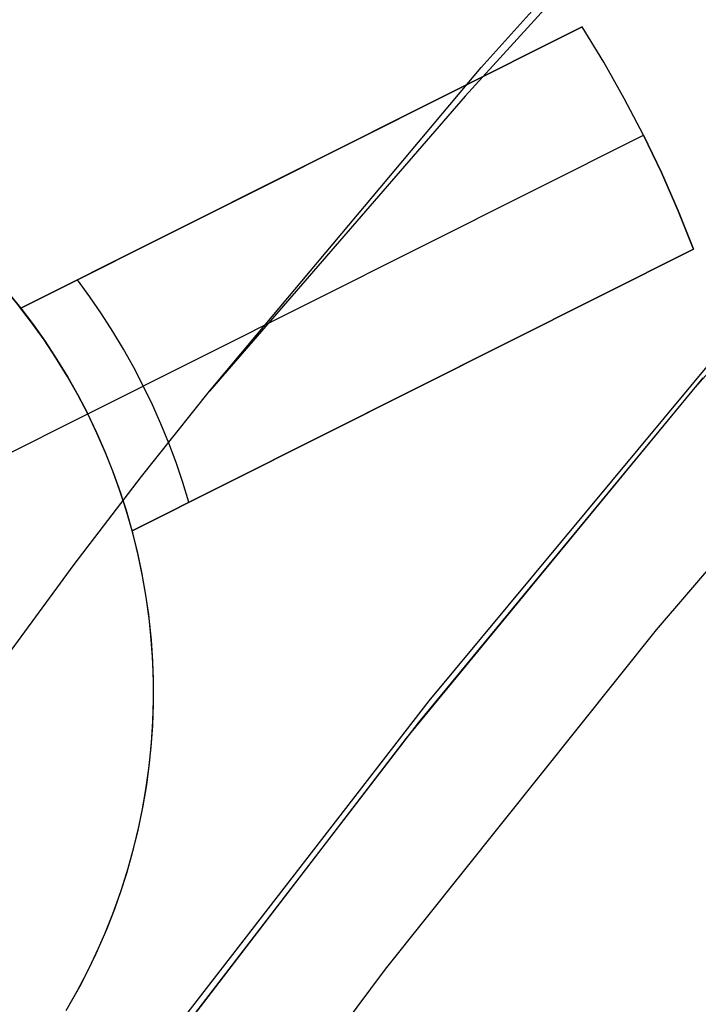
# Model space of a CAD drawing. Header units: millimetres. Extents: x 7986 to 9191, y -11326 to -10283.
# Tile 137 of 256: x 8546.13 to 8548.86, y -10634.46 to -10630.51. Entities that reach past the tile are written whole.
import ezdxf

# ---------------------------------------------------------------- set-up
doc = ezdxf.new("R2010")
doc.units = ezdxf.units.MM
doc.layers.add('color', color=7, linetype='Continuous')

msp = doc.modelspace()

# ---------------------------------------------------------------- linework, layer by layer
at = {"color": 7, "true_color": 0xffffff}
for p, q in [((8547.9893, -10630.6981, 36.4371), (8549.1243, -10629.4311, 36.8214)), ((8547.9893, -10630.6981, 36.4371), (8549.1243, -10629.4311, 36.8214)), ((8548.9707, -10629.6651, 36.0505), (8547.9245, -10630.8143, 36.0505)), ((8548.9707, -10629.6651, 36.0505), (8547.9245, -10630.8143, 36.0505)), ((8550.0187, -10630.6611, 49.5594), (8548.8291, -10632.008, 49.5594)), ((8546.8957, -10632.0002, 36.0505), (8547.9893, -10630.6981, 36.4371)), ((8546.8957, -10632.0002, 36.0505), (8547.9893, -10630.6981, 36.4371)), ((8547.9245, -10630.8143, 36.0505), (8546.8957, -10632.0002, 36.0505)), ((8547.9245, -10630.8143, 36.0505), (8546.8957, -10632.0002, 36.0505)), ((8549.8284, -10631.6322, 34.0594), (8548.6927, -10632.959, 34.0594)), ((8549.8284, -10631.6322, 34.0594), (8548.6927, -10632.959, 34.0594)), ((8548.9363, -10631.8518, 44.0377), (8547.7779, -10633.2443, 43.6256)), ((8548.9363, -10631.8518, 44.0377), (8547.7779, -10633.2443, 43.6256)), ((8547.7364, -10633.3329, 60.0594), (8548.8817, -10631.9465, 60.0594)), ((8547.7364, -10633.3329, 60.0594), (8548.8817, -10631.9465, 60.0594)), ((8546.6229, -10632.3425, 35.9506), (8546.8957, -10632.0002, 36.0505)), ((8546.6229, -10632.3425, 35.9506), (8546.8957, -10632.0002, 36.0505)), ((8548.8291, -10632.008, 49.5594), (8547.6868, -10633.3952, 49.5594)), ((8546.3517, -10632.697, 35.8484), (8546.6229, -10632.3425, 35.9506)), ((8546.3517, -10632.697, 35.8484), (8546.6229, -10632.3425, 35.9506)), ((8546.0834, -10633.0628, 35.7443), (8546.3517, -10632.697, 35.8484)), ((8546.0834, -10633.0628, 35.7443), (8546.3517, -10632.697, 35.8484)), ((8548.6927, -10632.959, 34.0594), (8547.6025, -10634.3234, 34.0594)), ((8548.6927, -10632.959, 34.0594), (8547.6025, -10634.3234, 34.0594)), ((8547.7779, -10633.2443, 43.6256), (8546.6694, -10634.6764, 43.2113)), ((8547.7779, -10633.2443, 43.6256), (8546.6694, -10634.6764, 43.2113)), ((8546.6397, -10634.758, 60.0594), (8547.7364, -10633.3329, 60.0594)), ((8546.6397, -10634.758, 60.0594), (8547.7364, -10633.3329, 60.0594)), ((8547.6868, -10633.3952, 49.5594), (8546.5929, -10634.821, 49.5594)), ((8547.6025, -10634.3234, 34.0594), (8546.559, -10635.724, 34.0594)), ((8547.6025, -10634.3234, 34.0594), (8546.559, -10635.724, 34.0594))]:
    msp.add_line(p, q, dxfattribs=at)
at = {"layer": 'color', "color": 254, "true_color": 0xcad1ee}
for p, q in [((8546.137, -10631.6665, -3.5707), (8548.3947, -10630.535, 0.7594)), ((8548.3947, -10630.535, 2.2594), (8546.137, -10631.6665, 2.2594)), ((8546.137, -10631.6665, -3.5707), (8548.3947, -10630.535, 0.7594)), ((8548.3947, -10630.535, 2.2594), (8546.137, -10631.6665, 2.2594)), ((8548.4817, -10630.6775, 0.7594), (8548.3947, -10630.535, 0.7594)), ((8548.3947, -10630.535, 0.7594), (8548.3947, -10630.535, 2.2594)), ((8548.4817, -10630.6775, 0.7594), (8548.3947, -10630.535, 0.7594)), ((8548.4817, -10630.6775, 2.2594), (8548.3947, -10630.535, 2.2594)), ((8548.4817, -10630.6775, 1.5094), (8548.3947, -10630.535, 1.5094)), ((8548.3947, -10630.535, 0.7594), (8548.3947, -10630.535, 2.2594)), ((8548.4817, -10630.6775, 2.2594), (8548.3947, -10630.535, 2.2594)), ((8548.5639, -10630.8228, 0.7594), (8548.4817, -10630.6775, 0.7594)), ((8548.5639, -10630.8228, 0.7594), (8548.4817, -10630.6775, 0.7594)), ((8548.5639, -10630.8228, 2.2594), (8548.4817, -10630.6775, 2.2594)), ((8548.5639, -10630.8228, 1.5094), (8548.4817, -10630.6775, 1.5094)), ((8548.5639, -10630.8228, 2.2594), (8548.4817, -10630.6775, 2.2594)), ((8548.6412, -10630.9708, 0.7594), (8548.5639, -10630.8228, 0.7594)), ((8548.6412, -10630.9708, 0.7594), (8548.5639, -10630.8228, 0.7594)), ((8548.6412, -10630.9708, 2.2594), (8548.5639, -10630.8228, 2.2594)), ((8548.6412, -10630.9708, 1.5094), (8548.5639, -10630.8228, 1.5094)), ((8548.6412, -10630.9708, 2.2594), (8548.5639, -10630.8228, 2.2594)), ((8546.137, -10631.6665, -0.6557), (8547.6603, -10630.9031, -0.6557)), ((8546.4062, -10632.0909, -3.5707), (8548.6412, -10630.9708, 0.7594)), ((8546.4062, -10632.0909, -3.5707), (8548.6412, -10630.9708, 0.7594)), ((8548.6412, -10630.9708, 0.7594), (8548.6412, -10630.9708, 2.2594)), ((8548.6412, -10630.9708, 2.2594), (8548.7135, -10631.1212, 2.2594)), ((8548.7135, -10631.1212, 0.7594), (8548.6412, -10630.9708, 0.7594)), ((8548.7135, -10631.1212, 0.7594), (8548.6412, -10630.9708, 0.7594)), ((8548.6412, -10630.9708, 0.7594), (8548.6412, -10630.9708, 2.2594)), ((8548.6412, -10630.9708, 2.2594), (8548.7135, -10631.1212, 2.2594)), ((8548.7135, -10631.1212, 1.5094), (8548.6412, -10630.9708, 1.5094)), ((8547.2659, -10631.1007, 2.2594), (8547.2659, -10631.1007, -1.414)), ((8548.7135, -10631.1212, 2.2594), (8548.7807, -10631.274, 2.2594)), ((8548.7807, -10631.274, 0.7594), (8548.7135, -10631.1212, 0.7594)), ((8548.7807, -10631.274, 0.7594), (8548.7135, -10631.1212, 0.7594)), ((8548.7135, -10631.1212, 2.2594), (8548.7807, -10631.274, 2.2594)), ((8548.7807, -10631.274, 1.5094), (8548.7135, -10631.1212, 1.5094)), ((8548.7807, -10631.274, 2.2594), (8548.8428, -10631.429, 2.2594)), ((8548.8428, -10631.429, 0.7594), (8548.7807, -10631.274, 0.7594)), ((8548.8428, -10631.429, 0.7594), (8548.7807, -10631.274, 0.7594)), ((8548.7807, -10631.274, 2.2594), (8548.8428, -10631.429, 2.2594)), ((8548.8428, -10631.429, 1.5094), (8548.7807, -10631.274, 1.5094)), ((8546.585, -10632.5605, 2.2594), (8548.8428, -10631.429, 2.2594)), ((8548.8428, -10631.429, 0.7594), (8546.585, -10632.5605, -3.5707)), ((8546.585, -10632.5605, 2.2594), (8548.8428, -10631.429, 2.2594)), ((8548.8428, -10631.429, 0.7594), (8546.585, -10632.5605, -3.5707)), ((8548.8428, -10631.429, 2.2594), (8548.8428, -10631.429, 0.7594)), ((8548.8428, -10631.429, 2.2594), (8548.8428, -10631.429, 0.7594)), ((8546.4142, -10631.62, -3.1377), (8546.3647, -10631.5524, -3.1377)), ((8546.0823, -10631.5993, 2.2594), (8546.137, -10631.6665, 2.2594)), ((8546.0823, -10631.5993, 2.2594), (8546.137, -10631.6665, 2.2594)), ((8546.137, -10631.6665, -1.9906), (8546.0823, -10631.5993, -1.9906)), ((8546.4616, -10631.6891, -3.1377), (8546.4142, -10631.62, -3.1377)), ((8546.1805, -10631.7236, -6.2406), (8546.128, -10631.6552, -6.2406)), ((8546.1805, -10631.7236, -6.2406), (8546.128, -10631.6552, -6.2406)), ((8546.137, -10631.6665, -3.5707), (8546.1877, -10631.7333, -3.5707)), ((8546.137, -10631.6665, 2.2594), (8546.137, -10631.6665, -3.5707)), ((8546.137, -10631.6665, 2.2594), (8546.137, -10631.6665, -3.5707)), ((8546.137, -10631.6665, -3.5707), (8546.1877, -10631.7333, -3.5707)), ((8546.5069, -10631.7596, -3.1377), (8546.4616, -10631.6891, -3.1377)), ((8546.2307, -10631.7939, -6.2406), (8546.1805, -10631.7236, -6.2406)), ((8546.2307, -10631.7939, -6.2406), (8546.1805, -10631.7236, -6.2406)), ((8546.1877, -10631.7333, -3.5707), (8546.2361, -10631.8018, -3.5707)), ((8546.1877, -10631.7333, -3.5707), (8546.2361, -10631.8018, -3.5707)), ((8546.5501, -10631.8314, -3.1377), (8546.5069, -10631.7596, -3.1377)), ((8546.2784, -10631.8658, -6.2406), (8546.2307, -10631.7939, -6.2406)), ((8546.2784, -10631.8658, -6.2406), (8546.2307, -10631.7939, -6.2406)), ((8546.2361, -10631.8018, -3.5707), (8546.2823, -10631.8719, -3.5707)), ((8546.2361, -10631.8018, -3.5707), (8546.2823, -10631.8719, -3.5707)), ((8546.585, -10632.5605, -0.6557), (8548.1083, -10631.7971, -0.6557)), ((8546.591, -10631.9045, -3.1377), (8546.5501, -10631.8314, -3.1377)), ((8546.3236, -10631.9393, -6.2406), (8546.2784, -10631.8658, -6.2406)), ((8546.3236, -10631.9393, -6.2406), (8546.2784, -10631.8658, -6.2406)), ((8546.2823, -10631.8719, -3.5707), (8546.326, -10631.9435, -3.5707)), ((8546.2823, -10631.8719, -3.5707), (8546.326, -10631.9435, -3.5707)), ((8546.6297, -10631.9788, -3.1377), (8546.591, -10631.9045, -3.1377)), ((8546.3662, -10632.0144, -6.2406), (8546.3236, -10631.9393, -6.2406)), ((8546.3662, -10632.0144, -6.2406), (8546.3236, -10631.9393, -6.2406)), ((8546.326, -10631.9435, -3.5707), (8546.3673, -10632.0165, -3.5707)), ((8546.326, -10631.9435, -3.5707), (8546.3673, -10632.0165, -3.5707)), ((8546.6661, -10632.0543, -3.1377), (8546.6297, -10631.9788, -3.1377)), ((8547.7139, -10631.9947, -1.414), (8547.7139, -10631.9947, 2.2594)), ((8546.4062, -10632.0909, -6.2406), (8546.3662, -10632.0144, -6.2406)), ((8546.4062, -10632.0909, -6.2406), (8546.3662, -10632.0144, -6.2406)), ((8546.3673, -10632.0165, -3.5707), (8546.4062, -10632.0909, -3.5707)), ((8546.3673, -10632.0165, -3.5707), (8546.4062, -10632.0909, -3.5707)), ((8546.7002, -10632.1309, -3.1377), (8546.6661, -10632.0543, -3.1377)), ((8545.2886, -10632.6509, -6.2406), (8546.4062, -10632.0909, -6.2406)), ((8546.4435, -10632.1687, -6.2406), (8546.4062, -10632.0909, -6.2406)), ((8546.4062, -10632.0909, -3.5707), (8546.4062, -10632.0909, -6.2406)), ((8546.4425, -10632.1665, -3.5707), (8546.4062, -10632.0909, -3.5707)), ((8546.4435, -10632.1687, -6.2406), (8546.4062, -10632.0909, -6.2406)), ((8546.4425, -10632.1665, -3.5707), (8546.4062, -10632.0909, -3.5707)), ((8546.4062, -10632.0909, -3.5707), (8546.4062, -10632.0909, -6.2406)), ((8546.7319, -10632.2084, -3.1377), (8546.7002, -10632.1309, -3.1377)), ((8546.4762, -10632.2433, -3.5707), (8546.4425, -10632.1665, -3.5707)), ((8546.4762, -10632.2433, -3.5707), (8546.4425, -10632.1665, -3.5707)), ((8546.4781, -10632.2477, -6.2406), (8546.4435, -10632.1687, -6.2406)), ((8546.4781, -10632.2477, -6.2406), (8546.4435, -10632.1687, -6.2406)), ((8546.5074, -10632.3212, -3.5707), (8546.4762, -10632.2433, -3.5707)), ((8546.5074, -10632.3212, -3.5707), (8546.4762, -10632.2433, -3.5707)), ((8546.7613, -10632.2869, -3.1377), (8546.7319, -10632.2084, -3.1377)), ((8546.51, -10632.3279, -6.2406), (8546.4781, -10632.2477, -6.2406)), ((8546.51, -10632.3279, -6.2406), (8546.4781, -10632.2477, -6.2406)), ((8546.536, -10632.4001, -3.5707), (8546.5074, -10632.3212, -3.5707)), ((8546.536, -10632.4001, -3.5707), (8546.5074, -10632.3212, -3.5707)), ((8546.7882, -10632.3662, -3.1377), (8546.7613, -10632.2869, -3.1377)), ((8546.5391, -10632.4092, -6.2406), (8546.51, -10632.3279, -6.2406)), ((8546.5391, -10632.4092, -6.2406), (8546.51, -10632.3279, -6.2406)), ((8546.5618, -10632.4799, -3.5707), (8546.536, -10632.4001, -3.5707)), ((8546.5618, -10632.4799, -3.5707), (8546.536, -10632.4001, -3.5707)), ((8546.8127, -10632.4464, -3.1377), (8546.7882, -10632.3662, -3.1377)), ((8546.5653, -10632.4914, -6.2406), (8546.5391, -10632.4092, -6.2406)), ((8546.5653, -10632.4914, -6.2406), (8546.5391, -10632.4092, -6.2406)), ((8546.585, -10632.5605, -3.5707), (8546.5618, -10632.4799, -3.5707)), ((8546.585, -10632.5605, -3.5707), (8546.5618, -10632.4799, -3.5707)), ((8546.5887, -10632.5745, -6.2406), (8546.5653, -10632.4914, -6.2406)), ((8546.5887, -10632.5745, -6.2406), (8546.5653, -10632.4914, -6.2406)), ((8546.585, -10632.5605, -3.5707), (8546.585, -10632.5605, 2.2594)), ((8546.585, -10632.5605, -3.5707), (8546.585, -10632.5605, 2.2594)), ((8546.6059, -10632.6438, 2.2594), (8546.585, -10632.5605, 2.2594)), ((8546.6059, -10632.6438, -1.9906), (8546.585, -10632.5605, -1.9906)), ((8546.6059, -10632.6438, 2.2594), (8546.585, -10632.5605, 2.2594)), ((8546.6093, -10632.6583, -6.2406), (8546.5887, -10632.5745, -6.2406)), ((8546.6093, -10632.6583, -6.2406), (8546.5887, -10632.5745, -6.2406)), ((8546.624, -10632.7278, 2.2594), (8546.6059, -10632.6438, 2.2594)), ((8546.624, -10632.7278, -1.9906), (8546.6059, -10632.6438, -1.9906)), ((8546.624, -10632.7278, 2.2594), (8546.6059, -10632.6438, 2.2594)), ((8546.6269, -10632.7428, -6.2406), (8546.6093, -10632.6583, -6.2406)), ((8546.6269, -10632.7428, -6.2406), (8546.6093, -10632.6583, -6.2406)), ((8546.6391, -10632.8123, 2.2594), (8546.624, -10632.7278, 2.2594)), ((8546.6391, -10632.8123, -1.9906), (8546.624, -10632.7278, -1.9906)), ((8546.6391, -10632.8123, 2.2594), (8546.624, -10632.7278, 2.2594)), ((8546.6416, -10632.8278, -6.2406), (8546.6269, -10632.7428, -6.2406)), ((8546.6416, -10632.8278, -6.2406), (8546.6269, -10632.7428, -6.2406)), ((8546.6514, -10632.8973, 2.2594), (8546.6391, -10632.8123, 2.2594)), ((8546.6514, -10632.8973, -1.9906), (8546.6391, -10632.8123, -1.9906)), ((8546.6514, -10632.8973, 2.2594), (8546.6391, -10632.8123, 2.2594)), ((8546.6533, -10632.9133, -6.2406), (8546.6416, -10632.8278, -6.2406)), ((8546.6533, -10632.9133, -6.2406), (8546.6416, -10632.8278, -6.2406)), ((8546.6607, -10632.9827, 2.2594), (8546.6514, -10632.8973, 2.2594)), ((8546.6607, -10632.9827, -1.9906), (8546.6514, -10632.8973, -1.9906)), ((8546.6607, -10632.9827, 2.2594), (8546.6514, -10632.8973, 2.2594)), ((8546.6621, -10632.9992, -6.2406), (8546.6533, -10632.9133, -6.2406)), ((8546.6621, -10632.9992, -6.2406), (8546.6533, -10632.9133, -6.2406)), ((8546.6671, -10633.0683, 2.2594), (8546.6607, -10632.9827, 2.2594)), ((8546.6671, -10633.0683, -1.9906), (8546.6607, -10632.9827, -1.9906)), ((8546.6671, -10633.0683, 2.2594), (8546.6607, -10632.9827, 2.2594)), ((8546.668, -10633.0853, -6.2406), (8546.6621, -10632.9992, -6.2406)), ((8546.668, -10633.0853, -6.2406), (8546.6621, -10632.9992, -6.2406)), ((8546.6705, -10633.1542, 2.2594), (8546.6671, -10633.0683, 2.2594)), ((8546.6705, -10633.1542, -1.9906), (8546.6671, -10633.0683, -1.9906)), ((8546.6705, -10633.1542, 2.2594), (8546.6671, -10633.0683, 2.2594)), ((8546.6708, -10633.1715, -6.2406), (8546.668, -10633.0853, -6.2406)), ((8546.6708, -10633.1715, -6.2406), (8546.668, -10633.0853, -6.2406)), ((8546.671, -10633.24, 2.2594), (8546.6705, -10633.1542, 2.2594)), ((8546.671, -10633.24, -1.9906), (8546.6705, -10633.1542, -1.9906)), ((8546.671, -10633.24, 2.2594), (8546.6705, -10633.1542, 2.2594)), ((8546.6707, -10633.2578, -6.2406), (8546.6708, -10633.1715, -6.2406)), ((8546.6707, -10633.2578, -6.2406), (8546.6708, -10633.1715, -6.2406)), ((8546.6676, -10633.3441, -6.2406), (8546.6707, -10633.2578, -6.2406)), ((8546.6676, -10633.3441, -6.2406), (8546.6707, -10633.2578, -6.2406)), ((8546.6685, -10633.3259, 2.2594), (8546.671, -10633.24, 2.2594)), ((8546.6685, -10633.3259, -1.9906), (8546.671, -10633.24, -1.9906)), ((8546.6685, -10633.3259, 2.2594), (8546.671, -10633.24, 2.2594)), ((8546.6615, -10633.4302, -6.2406), (8546.6676, -10633.3441, -6.2406)), ((8546.6615, -10633.4302, -6.2406), (8546.6676, -10633.3441, -6.2406)), ((8546.6631, -10633.4116, 2.2594), (8546.6685, -10633.3259, 2.2594)), ((8546.6631, -10633.4116, -1.9906), (8546.6685, -10633.3259, -1.9906)), ((8546.6631, -10633.4116, 2.2594), (8546.6685, -10633.3259, 2.2594)), ((8546.6525, -10633.516, -6.2406), (8546.6615, -10633.4302, -6.2406)), ((8546.6525, -10633.516, -6.2406), (8546.6615, -10633.4302, -6.2406)), ((8546.6547, -10633.4971, 2.2594), (8546.6631, -10633.4116, 2.2594)), ((8546.6547, -10633.4971, -1.9906), (8546.6631, -10633.4116, -1.9906)), ((8546.6547, -10633.4971, 2.2594), (8546.6631, -10633.4116, 2.2594)), ((8546.6434, -10633.5822, 2.2594), (8546.6547, -10633.4971, 2.2594)), ((8546.6434, -10633.5822, -1.9906), (8546.6547, -10633.4971, -1.9906)), ((8546.6434, -10633.5822, 2.2594), (8546.6547, -10633.4971, 2.2594)), ((8546.6404, -10633.6015, -6.2406), (8546.6525, -10633.516, -6.2406)), ((8546.6404, -10633.6015, -6.2406), (8546.6525, -10633.516, -6.2406)), ((8546.6292, -10633.6669, 2.2594), (8546.6434, -10633.5822, 2.2594)), ((8546.6292, -10633.6669, -1.9906), (8546.6434, -10633.5822, -1.9906)), ((8546.6292, -10633.6669, 2.2594), (8546.6434, -10633.5822, 2.2594)), ((8546.6255, -10633.6865, -6.2406), (8546.6404, -10633.6015, -6.2406)), ((8546.6255, -10633.6865, -6.2406), (8546.6404, -10633.6015, -6.2406)), ((8546.6121, -10633.7511, 2.2594), (8546.6292, -10633.6669, 2.2594)), ((8546.6121, -10633.7511, -1.9906), (8546.6292, -10633.6669, -1.9906)), ((8546.6121, -10633.7511, 2.2594), (8546.6292, -10633.6669, 2.2594)), ((8546.6076, -10633.7709, -6.2406), (8546.6255, -10633.6865, -6.2406)), ((8546.6076, -10633.7709, -6.2406), (8546.6255, -10633.6865, -6.2406)), ((8546.5868, -10633.8547, -6.2406), (8546.6076, -10633.7709, -6.2406)), ((8546.5868, -10633.8547, -6.2406), (8546.6076, -10633.7709, -6.2406)), ((8546.5921, -10633.8346, 2.2594), (8546.6121, -10633.7511, 2.2594)), ((8546.5921, -10633.8346, -1.9906), (8546.6121, -10633.7511, -1.9906)), ((8546.5921, -10633.8346, 2.2594), (8546.6121, -10633.7511, 2.2594)), ((8546.5632, -10633.9377, -6.2406), (8546.5868, -10633.8547, -6.2406)), ((8546.5632, -10633.9377, -6.2406), (8546.5868, -10633.8547, -6.2406)), ((8546.5693, -10633.9174, 2.2594), (8546.5921, -10633.8346, 2.2594)), ((8546.5693, -10633.9174, -1.9906), (8546.5921, -10633.8346, -1.9906)), ((8546.5693, -10633.9174, 2.2594), (8546.5921, -10633.8346, 2.2594)), ((8546.5367, -10634.0198, -6.2406), (8546.5632, -10633.9377, -6.2406)), ((8546.5367, -10634.0198, -6.2406), (8546.5632, -10633.9377, -6.2406)), ((8546.5436, -10633.9993, 2.2594), (8546.5693, -10633.9174, 2.2594)), ((8546.5436, -10633.9993, -1.9906), (8546.5693, -10633.9174, -1.9906)), ((8546.5436, -10633.9993, 2.2594), (8546.5693, -10633.9174, 2.2594)), ((8546.5074, -10634.101, -6.2406), (8546.5367, -10634.0198, -6.2406)), ((8546.5074, -10634.101, -6.2406), (8546.5367, -10634.0198, -6.2406)), ((8546.5151, -10634.0804, 2.2594), (8546.5436, -10633.9993, 2.2594)), ((8546.5151, -10634.0804, -1.9906), (8546.5436, -10633.9993, -1.9906)), ((8546.5151, -10634.0804, 2.2594), (8546.5436, -10633.9993, 2.2594)), ((8546.4752, -10634.1811, -6.2406), (8546.5074, -10634.101, -6.2406)), ((8546.4752, -10634.1811, -6.2406), (8546.5074, -10634.101, -6.2406)), ((8546.4838, -10634.1604, 2.2594), (8546.5151, -10634.0804, 2.2594)), ((8546.4838, -10634.1604, -1.9906), (8546.5151, -10634.0804, -1.9906)), ((8546.4838, -10634.1604, 2.2594), (8546.5151, -10634.0804, 2.2594)), ((8546.4404, -10634.26, -6.2406), (8546.4752, -10634.1811, -6.2406)), ((8546.4404, -10634.26, -6.2406), (8546.4752, -10634.1811, -6.2406)), ((8546.4499, -10634.2392, 2.2594), (8546.4838, -10634.1604, 2.2594)), ((8546.4499, -10634.2392, -1.9906), (8546.4838, -10634.1604, -1.9906)), ((8546.4499, -10634.2392, 2.2594), (8546.4838, -10634.1604, 2.2594)), ((8546.4028, -10634.3377, -6.2406), (8546.4404, -10634.26, -6.2406)), ((8546.4028, -10634.3377, -6.2406), (8546.4404, -10634.26, -6.2406)), ((8546.4132, -10634.3169, 2.2594), (8546.4499, -10634.2392, 2.2594)), ((8546.4132, -10634.3169, -1.9906), (8546.4499, -10634.2392, -1.9906)), ((8546.4132, -10634.3169, 2.2594), (8546.4499, -10634.2392, 2.2594)), ((8546.3626, -10634.4141, -6.2406), (8546.4028, -10634.3377, -6.2406)), ((8546.3626, -10634.4141, -6.2406), (8546.4028, -10634.3377, -6.2406)), ((8546.3739, -10634.3933, 2.2594), (8546.4132, -10634.3169, 2.2594)), ((8546.3739, -10634.3933, -1.9906), (8546.4132, -10634.3169, -1.9906)), ((8546.3739, -10634.3933, 2.2594), (8546.4132, -10634.3169, 2.2594)), ((8546.3198, -10634.489, -6.2406), (8546.3626, -10634.4141, -6.2406)), ((8546.3198, -10634.489, -6.2406), (8546.3626, -10634.4141, -6.2406)), ((8546.332, -10634.4682, 2.2594), (8546.3739, -10634.3933, 2.2594)), ((8546.332, -10634.4682, -1.9906), (8546.3739, -10634.3933, -1.9906)), ((8546.332, -10634.4682, 2.2594), (8546.3739, -10634.3933, 2.2594))]:
    msp.add_line(p, q, dxfattribs=at)

doc.saveas('drawing.dxf')
